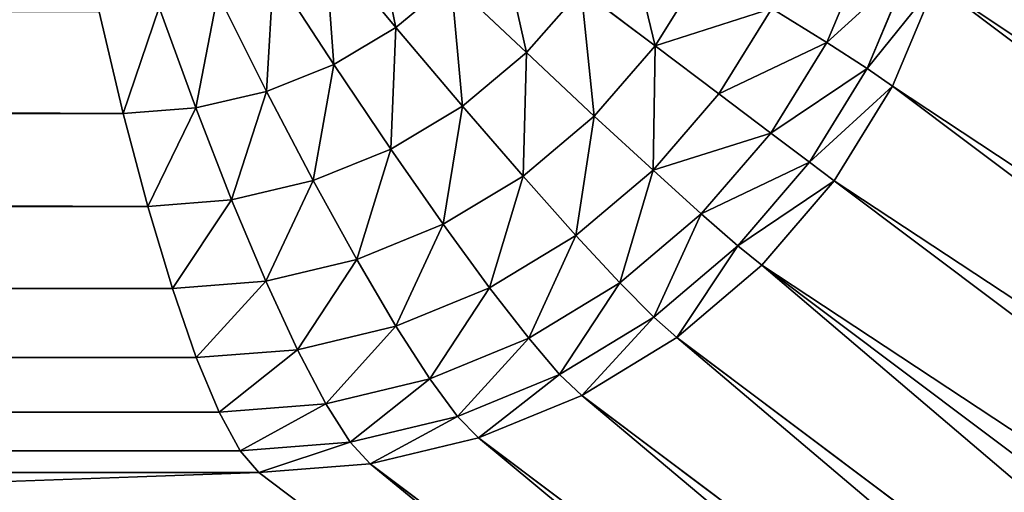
# Model space of a CAD drawing. Header units: centimetres. Extents: x -20.5 to 20.5, y -20.5 to 20.5.
# Tile 33 of 256: x 14.379 to 15.36, y -15.731 to -15.26. Entities that reach past the tile are written whole.
import ezdxf

# ---------------------------------------------------------------- set-up
doc = ezdxf.new("R2010")
doc.units = ezdxf.units.CM
doc.header["$LTSCALE"] = 2.54
doc.layers.get('0').update_dxf_attribs({"true_color": 0xff5454})

# ---------------------------------------------------------------- blocks, each defined once
blk = doc.blocks.new('Grupuj#1')
at = {"color": 7, "true_color": 0xfdfdfd}
for p, q in [((35.25365, 5.23243, 3.13369), (35.18276, 5.31766, 3.0763)), ((35.25365, 5.23243, 3.13369), (35.18276, 5.31766, 3.0763)), ((35.72362, 5.31521, 3.48369), (35.68282, 5.21743, 3.48369)), ((35.72362, 5.31521, 3.48369), (35.68282, 5.21743, 3.48369)), ((35.19182, 5.19565, 3.13369), (35.13163, 5.2877, 3.0763)), ((35.19182, 5.19565, 3.13369), (35.13163, 5.2877, 3.0763)), ((35.5606, 5.29248, 3.28855), (35.51186, 5.21405, 3.28855)), ((35.5606, 5.29248, 3.28855), (35.51186, 5.21405, 3.28855)), ((35.76537, 5.29246, 3.5905), (35.72326, 5.19138, 3.5905)), ((35.76537, 5.29246, 3.5905), (35.72326, 5.19138, 3.5905)), ((35.30879, 5.27814, 3.13369), (35.25365, 5.23243, 3.13369)), ((35.30879, 5.27814, 3.13369), (35.25365, 5.23243, 3.13369)), ((35.38372, 5.2073, 3.20503), (35.30879, 5.27814, 3.13369)), ((35.38372, 5.2073, 3.20503), (35.30879, 5.27814, 3.13369)), ((35.43808, 5.26968, 3.20503), (35.38372, 5.2073, 3.20503)), ((35.43808, 5.26968, 3.20503), (35.38372, 5.2073, 3.20503)), ((35.51186, 5.21405, 3.28855), (35.43808, 5.26968, 3.20503)), ((35.51186, 5.21405, 3.28855), (35.43808, 5.26968, 3.20503)), ((35.79103, 5.27608, 3.7), (35.74848, 5.17389, 3.7)), ((35.79103, 5.27608, 3.7), (35.74848, 5.17389, 3.7)), ((35.79103, 5.27608, 3.7), (37.22834, 4.19653, 12.8)), ((35.79103, 5.27608, 3.7), (37.22834, 4.19653, 12.8)), ((35.12482, 5.16871, 3.13369), (35.07624, 5.26576, 3.0763)), ((35.12482, 5.16871, 3.13369), (35.07624, 5.26576, 3.0763)), ((34.95816, 5.24788, 3.0763), (34.98202, 5.14676, 3.13369)), ((34.95816, 5.24788, 3.0763), (34.98202, 5.14676, 3.13369)), ((35.05431, 5.15228, 3.13369), (35.01794, 5.25238, 3.0763)), ((35.05431, 5.15228, 3.13369), (35.01794, 5.25238, 3.0763)), ((35.62815, 5.25141, 3.38221), (35.57539, 5.16617, 3.38221)), ((35.62815, 5.25141, 3.38221), (35.57539, 5.16617, 3.38221)), ((35.68282, 5.21743, 3.48369), (35.62815, 5.25141, 3.38221)), ((35.68282, 5.21743, 3.48369), (35.62815, 5.25141, 3.38221)), ((35.25365, 5.23243, 3.13369), (35.19182, 5.19565, 3.13369)), ((35.25365, 5.23243, 3.13369), (35.19182, 5.19565, 3.13369)), ((35.32006, 5.15402, 3.20503), (35.25365, 5.23243, 3.13369)), ((35.32006, 5.15402, 3.20503), (35.25365, 5.23243, 3.13369)), ((35.51186, 5.21405, 3.28855), (35.45128, 5.14411, 3.28855)), ((35.51186, 5.21405, 3.28855), (35.45128, 5.14411, 3.28855)), ((35.57539, 5.16617, 3.38221), (35.51186, 5.21405, 3.28855)), ((35.57539, 5.16617, 3.38221), (35.51186, 5.21405, 3.28855)), ((35.68282, 5.21743, 3.48369), (35.62711, 5.12719, 3.48369)), ((35.68282, 5.21743, 3.48369), (35.62711, 5.12719, 3.48369)), ((35.72326, 5.19138, 3.5905), (35.68282, 5.21743, 3.48369)), ((35.72326, 5.19138, 3.5905), (35.68282, 5.21743, 3.48369)), ((35.38372, 5.2073, 3.20503), (35.32006, 5.15402, 3.20503)), ((35.38372, 5.2073, 3.20503), (35.32006, 5.15402, 3.20503)), ((35.45128, 5.14411, 3.28855), (35.38372, 5.2073, 3.20503)), ((35.45128, 5.14411, 3.28855), (35.38372, 5.2073, 3.20503)), ((35.19182, 5.19565, 3.13369), (35.12482, 5.16871, 3.13369)), ((35.19182, 5.19565, 3.13369), (35.12482, 5.16871, 3.13369)), ((35.24868, 5.11116, 3.20503), (35.19182, 5.19565, 3.13369)), ((35.24868, 5.11116, 3.20503), (35.19182, 5.19565, 3.13369)), ((35.72326, 5.19138, 3.5905), (35.66576, 5.09809, 3.5905)), ((35.72326, 5.19138, 3.5905), (35.66576, 5.09809, 3.5905)), ((35.74848, 5.17389, 3.7), (35.72326, 5.19138, 3.5905)), ((35.74848, 5.17389, 3.7), (35.72326, 5.19138, 3.5905)), ((35.74848, 5.17389, 3.7), (35.69037, 5.07957, 3.7)), ((35.74848, 5.17389, 3.7), (35.69037, 5.07957, 3.7)), ((35.74848, 5.17389, 3.7), (37.18579, 4.09434, 12.8)), ((35.74848, 5.17389, 3.7), (37.18579, 4.09434, 12.8)), ((35.12482, 5.16871, 3.13369), (35.05431, 5.15228, 3.13369)), ((35.12482, 5.16871, 3.13369), (35.05431, 5.15228, 3.13369)), ((35.17134, 5.07977, 3.20503), (35.12482, 5.16871, 3.13369)), ((35.17134, 5.07977, 3.20503), (35.12482, 5.16871, 3.13369)), ((35.57539, 5.16617, 3.38221), (35.50981, 5.09014, 3.38221)), ((35.57539, 5.16617, 3.38221), (35.50981, 5.09014, 3.38221)), ((35.62711, 5.12719, 3.48369), (35.57539, 5.16617, 3.38221)), ((35.62711, 5.12719, 3.48369), (35.57539, 5.16617, 3.38221)), ((35.05431, 5.15228, 3.13369), (34.98202, 5.14676, 3.13369)), ((35.05431, 5.15228, 3.13369), (34.98202, 5.14676, 3.13369)), ((35.08994, 5.06062, 3.20503), (35.05431, 5.15228, 3.13369)), ((35.08994, 5.06062, 3.20503), (35.05431, 5.15228, 3.13369)), ((35.32006, 5.15402, 3.20503), (35.24868, 5.11116, 3.20503)), ((35.32006, 5.15402, 3.20503), (35.24868, 5.11116, 3.20503)), ((35.38035, 5.08438, 3.28855), (35.32006, 5.15402, 3.20503)), ((35.38035, 5.08438, 3.28855), (35.32006, 5.15402, 3.20503)), ((34.98202, 5.14676, 3.13369), (6.01798, 5.14676, 3.13369)), ((34.98202, 5.14676, 3.13369), (6.01798, 5.14676, 3.13369)), ((34.98202, 5.14676, 3.13369), (35.00648, 5.05418, 3.20503)), ((34.98202, 5.14676, 3.13369), (35.00648, 5.05418, 3.20503)), ((35.45128, 5.14411, 3.28855), (35.38035, 5.08438, 3.28855)), ((35.45128, 5.14411, 3.28855), (35.38035, 5.08438, 3.28855)), ((35.50981, 5.09014, 3.38221), (35.45128, 5.14411, 3.28855)), ((35.50981, 5.09014, 3.38221), (35.45128, 5.14411, 3.28855)), ((35.62711, 5.12719, 3.48369), (35.55788, 5.04671, 3.48369)), ((35.62711, 5.12719, 3.48369), (35.55788, 5.04671, 3.48369)), ((35.66576, 5.09809, 3.5905), (35.62711, 5.12719, 3.48369)), ((35.66576, 5.09809, 3.5905), (35.62711, 5.12719, 3.48369)), ((35.24868, 5.11116, 3.20503), (35.17134, 5.07977, 3.20503)), ((35.24868, 5.11116, 3.20503), (35.17134, 5.07977, 3.20503)), ((35.30081, 5.03632, 3.28855), (35.24868, 5.11116, 3.20503)), ((35.30081, 5.03632, 3.28855), (35.24868, 5.11116, 3.20503)), ((35.66576, 5.09809, 3.5905), (35.59429, 5.01489, 3.5905)), ((35.66576, 5.09809, 3.5905), (35.59429, 5.01489, 3.5905)), ((35.69037, 5.07957, 3.7), (35.66576, 5.09809, 3.5905)), ((35.69037, 5.07957, 3.7), (35.66576, 5.09809, 3.5905)), ((35.38035, 5.08438, 3.28855), (35.30081, 5.03632, 3.28855)), ((35.38035, 5.08438, 3.28855), (35.30081, 5.03632, 3.28855)), ((35.43303, 5.02521, 3.38221), (35.38035, 5.08438, 3.28855)), ((35.43303, 5.02521, 3.38221), (35.38035, 5.08438, 3.28855)), ((35.50981, 5.09014, 3.38221), (35.43303, 5.02521, 3.38221)), ((35.50981, 5.09014, 3.38221), (35.43303, 5.02521, 3.38221)), ((35.55788, 5.04671, 3.48369), (35.50981, 5.09014, 3.38221)), ((35.55788, 5.04671, 3.48369), (35.50981, 5.09014, 3.38221)), ((35.17134, 5.07977, 3.20503), (35.08994, 5.06062, 3.20503)), ((35.17134, 5.07977, 3.20503), (35.08994, 5.06062, 3.20503)), ((35.21463, 5.00112, 3.28855), (35.17134, 5.07977, 3.20503)), ((35.21463, 5.00112, 3.28855), (35.17134, 5.07977, 3.20503)), ((35.69037, 5.07957, 3.7), (35.61815, 4.99546, 3.7)), ((35.69037, 5.07957, 3.7), (35.61815, 4.99546, 3.7)), ((35.69037, 5.07957, 3.7), (37.12768, 4.00003, 12.8)), ((35.69037, 5.07957, 3.7), (37.12768, 4.00003, 12.8)), ((35.00648, 5.05418, 3.20503), (5.99352, 5.05418, 3.20503)), ((35.00648, 5.05418, 3.20503), (5.99352, 5.05418, 3.20503)), ((35.08994, 5.06062, 3.20503), (35.00648, 5.05418, 3.20503)), ((35.08994, 5.06062, 3.20503), (35.00648, 5.05418, 3.20503)), ((35.00648, 5.05418, 3.20503), (35.03094, 4.97244, 3.28855)), ((35.00648, 5.05418, 3.20503), (35.03094, 4.97244, 3.28855)), ((35.12393, 4.97965, 3.28855), (35.08994, 5.06062, 3.20503)), ((35.12393, 4.97965, 3.28855), (35.08994, 5.06062, 3.20503)), ((35.55788, 5.04671, 3.48369), (35.47681, 4.97798, 3.48369)), ((35.55788, 5.04671, 3.48369), (35.47681, 4.97798, 3.48369)), ((35.59429, 5.01489, 3.5905), (35.55788, 5.04671, 3.48369)), ((35.59429, 5.01489, 3.5905), (35.55788, 5.04671, 3.48369)), ((35.30081, 5.03632, 3.28855), (35.21463, 5.00112, 3.28855)), ((35.30081, 5.03632, 3.28855), (35.21463, 5.00112, 3.28855)), ((35.34693, 4.97297, 3.38221), (35.30081, 5.03632, 3.28855)), ((35.34693, 4.97297, 3.38221), (35.30081, 5.03632, 3.28855)), ((35.43303, 5.02521, 3.38221), (35.34693, 4.97297, 3.38221)), ((35.43303, 5.02521, 3.38221), (35.34693, 4.97297, 3.38221)), ((35.47681, 4.97798, 3.48369), (35.43303, 5.02521, 3.38221)), ((35.47681, 4.97798, 3.48369), (35.43303, 5.02521, 3.38221)), ((35.59429, 5.01489, 3.5905), (35.51061, 4.94383, 3.5905)), ((35.59429, 5.01489, 3.5905), (35.51061, 4.94383, 3.5905)), ((35.61815, 4.99546, 3.7), (35.59429, 5.01489, 3.5905)), ((35.61815, 4.99546, 3.7), (35.59429, 5.01489, 3.5905)), ((35.21463, 5.00112, 3.28855), (35.12393, 4.97965, 3.28855)), ((35.21463, 5.00112, 3.28855), (35.12393, 4.97965, 3.28855)), ((35.25365, 4.93471, 3.38221), (35.21463, 5.00112, 3.28855)), ((35.25365, 4.93471, 3.38221), (35.21463, 5.00112, 3.28855)), ((35.61815, 4.99546, 3.7), (35.53359, 4.92363, 3.7)), ((35.61815, 4.99546, 3.7), (35.53359, 4.92363, 3.7)), ((35.61815, 4.99546, 3.7), (37.05546, 3.91591, 12.8)), ((35.61815, 4.99546, 3.7), (37.05546, 3.91591, 12.8)), ((35.12393, 4.97965, 3.28855), (35.03094, 4.97244, 3.28855)), ((35.12393, 4.97965, 3.28855), (35.03094, 4.97244, 3.28855)), ((35.15546, 4.91138, 3.38221), (35.12393, 4.97965, 3.28855)), ((35.15546, 4.91138, 3.38221), (35.12393, 4.97965, 3.28855)), ((35.47681, 4.97798, 3.48369), (35.38591, 4.92268, 3.48369)), ((35.47681, 4.97798, 3.48369), (35.38591, 4.92268, 3.48369)), ((35.51061, 4.94383, 3.5905), (35.47681, 4.97798, 3.48369)), ((35.51061, 4.94383, 3.5905), (35.47681, 4.97798, 3.48369)), ((35.03094, 4.97244, 3.28855), (5.96906, 4.97244, 3.28855)), ((35.03094, 4.97244, 3.28855), (5.96906, 4.97244, 3.28855)), ((35.03094, 4.97244, 3.28855), (35.0548, 4.90353, 3.38221)), ((35.03094, 4.97244, 3.28855), (35.0548, 4.90353, 3.38221)), ((35.34693, 4.97297, 3.38221), (35.25365, 4.93471, 3.38221)), ((35.34693, 4.97297, 3.38221), (35.25365, 4.93471, 3.38221)), ((35.38591, 4.92268, 3.48369), (35.34693, 4.97297, 3.38221)), ((35.38591, 4.92268, 3.48369), (35.34693, 4.97297, 3.38221)), ((35.51061, 4.94383, 3.5905), (35.41677, 4.88667, 3.5905)), ((35.51061, 4.94383, 3.5905), (35.41677, 4.88667, 3.5905)), ((35.53359, 4.92363, 3.7), (35.51061, 4.94383, 3.5905)), ((35.53359, 4.92363, 3.7), (35.51061, 4.94383, 3.5905)), ((35.25365, 4.93471, 3.38221), (35.15546, 4.91138, 3.38221)), ((35.25365, 4.93471, 3.38221), (35.15546, 4.91138, 3.38221)), ((35.28741, 4.88217, 3.48369), (35.25365, 4.93471, 3.38221)), ((35.28741, 4.88217, 3.48369), (35.25365, 4.93471, 3.38221)), ((35.38591, 4.92268, 3.48369), (35.28741, 4.88217, 3.48369)), ((35.38591, 4.92268, 3.48369), (35.28741, 4.88217, 3.48369)), ((35.41677, 4.88667, 3.5905), (35.38591, 4.92268, 3.48369)), ((35.41677, 4.88667, 3.5905), (35.38591, 4.92268, 3.48369)), ((35.53359, 4.92363, 3.7), (35.43877, 4.86583, 3.7)), ((35.53359, 4.92363, 3.7), (35.43877, 4.86583, 3.7)), ((35.53359, 4.92363, 3.7), (36.9709, 3.84408, 12.8)), ((35.53359, 4.92363, 3.7), (36.9709, 3.84408, 12.8)), ((35.15546, 4.91138, 3.38221), (35.0548, 4.90353, 3.38221)), ((35.15546, 4.91138, 3.38221), (35.0548, 4.90353, 3.38221)), ((35.18375, 4.85747, 3.48369), (35.15546, 4.91138, 3.38221)), ((35.18375, 4.85747, 3.48369), (35.15546, 4.91138, 3.38221)), ((35.0548, 4.90353, 3.38221), (5.9452, 4.90353, 3.38221)), ((35.0548, 4.90353, 3.38221), (5.9452, 4.90353, 3.38221)), ((35.0548, 4.90353, 3.38221), (35.07746, 4.84916, 3.48369)), ((35.0548, 4.90353, 3.38221), (35.07746, 4.84916, 3.48369)), ((35.41677, 4.88667, 3.5905), (35.3151, 4.8448, 3.5905)), ((35.41677, 4.88667, 3.5905), (35.3151, 4.8448, 3.5905)), ((35.43877, 4.86583, 3.7), (35.41677, 4.88667, 3.5905)), ((35.43877, 4.86583, 3.7), (35.41677, 4.88667, 3.5905)), ((35.28741, 4.88217, 3.48369), (35.18375, 4.85747, 3.48369)), ((35.28741, 4.88217, 3.48369), (35.18375, 4.85747, 3.48369)), ((35.3151, 4.8448, 3.5905), (35.28741, 4.88217, 3.48369)), ((35.3151, 4.8448, 3.5905), (35.28741, 4.88217, 3.48369)), ((35.43877, 4.86583, 3.7), (35.33604, 4.8235, 3.7)), ((35.43877, 4.86583, 3.7), (35.33604, 4.8235, 3.7)), ((35.43877, 4.86583, 3.7), (36.87608, 3.78628, 12.8)), ((35.43877, 4.86583, 3.7), (36.87608, 3.78628, 12.8)), ((35.18375, 4.85747, 3.48369), (35.07746, 4.84916, 3.48369)), ((35.18375, 4.85747, 3.48369), (35.07746, 4.84916, 3.48369)), ((35.20809, 4.81925, 3.5905), (35.18375, 4.85747, 3.48369)), ((35.20809, 4.81925, 3.5905), (35.18375, 4.85747, 3.48369)), ((35.07746, 4.84916, 3.48369), (5.92254, 4.84916, 3.48369)), ((35.07746, 4.84916, 3.48369), (5.92254, 4.84916, 3.48369)), ((35.07746, 4.84916, 3.48369), (35.09838, 4.81067, 3.5905)), ((35.07746, 4.84916, 3.48369), (35.09838, 4.81067, 3.5905)), ((35.3151, 4.8448, 3.5905), (35.20809, 4.81925, 3.5905)), ((35.3151, 4.8448, 3.5905), (35.20809, 4.81925, 3.5905)), ((35.33604, 4.8235, 3.7), (35.3151, 4.8448, 3.5905)), ((35.33604, 4.8235, 3.7), (35.3151, 4.8448, 3.5905)), ((35.20809, 4.81925, 3.5905), (35.09838, 4.81067, 3.5905)), ((35.20809, 4.81925, 3.5905), (35.09838, 4.81067, 3.5905)), ((35.2279, 4.79768, 3.7), (35.20809, 4.81925, 3.5905)), ((35.2279, 4.79768, 3.7), (35.20809, 4.81925, 3.5905)), ((35.33604, 4.8235, 3.7), (35.2279, 4.79768, 3.7)), ((35.33604, 4.8235, 3.7), (35.2279, 4.79768, 3.7)), ((35.33604, 4.8235, 3.7), (36.77334, 3.74395, 12.8)), ((35.33604, 4.8235, 3.7), (36.77334, 3.74395, 12.8)), ((35.09838, 4.81067, 3.5905), (5.90162, 4.81067, 3.5905)), ((35.09838, 4.81067, 3.5905), (5.90162, 4.81067, 3.5905)), ((35.09838, 4.81067, 3.5905), (35.11704, 4.789, 3.7)), ((35.09838, 4.81067, 3.5905), (35.11704, 4.789, 3.7)), ((35.2279, 4.79768, 3.7), (35.11704, 4.789, 3.7)), ((35.2279, 4.79768, 3.7), (35.11704, 4.789, 3.7)), ((35.2279, 4.79768, 3.7), (36.66521, 3.71813, 12.8)), ((35.2279, 4.79768, 3.7), (36.66521, 3.71813, 12.8)), ((35.11704, 4.789, 3.7), (5.88296, 4.789, 3.7)), ((35.11704, 4.789, 3.7), (5.88296, 4.789, 3.7)), ((35.11704, 4.789, 3.7), (36.55435, 3.70945, 12.8)), ((35.11704, 4.789, 3.7), (36.55435, 3.70945, 12.8))]:
    blk.add_line(p, q, dxfattribs=at)
mesh = blk.add_polyface(dxfattribs=at)
corners = [(0.7, 0.7, 13.5), (2.91773, 4.41436, 13.5), (0.7, 41, 13.5), (2.93654, 4.18083, 13.5), (2.99251, 3.95304, 13.5), (3.08426, 3.73662, 13.5), (3.20954, 3.53688, 13.5), (3.36525, 3.35875, 13.5), (3.54756, 3.20661, 13.5), (3.75199, 3.08421, 13.5), (3.9735, 2.99457, 13.5), (4.20663, 2.93988, 13.5), (4.44565, 2.9215, 13.5), (40.3, 0.7, 13.5), (36.55435, 2.9215, 13.5), (36.79337, 2.93988, 13.5), (37.0265, 2.99457, 13.5), (37.24801, 3.08421, 13.5), (37.45244, 3.20661, 13.5), (37.63475, 3.35875, 13.5), (37.79046, 3.53688, 13.5), (37.91574, 3.73662, 13.5), (38.00749, 3.95304, 13.5), (38.06346, 4.18083, 13.5), (38.08227, 4.41436, 13.5), (38.08227, 28.18564, 13.5), (3.9735, 29.60543, 13.5), (40.3, 41, 13.5), (3.75199, 29.51579, 13.5), (3.54756, 29.39339, 13.5), (3.36525, 29.24125, 13.5), (3.20954, 29.06312, 13.5), (3.08426, 28.86338, 13.5), (2.99251, 28.64696, 13.5), (2.93654, 28.41917, 13.5), (2.91773, 28.18564, 13.5), (4.20663, 29.66012, 13.5), (4.44565, 29.6785, 13.5), (36.55435, 29.6785, 13.5), (36.79337, 29.66012, 13.5), (37.0265, 29.60543, 13.5), (37.24801, 29.51579, 13.5), (37.45244, 29.39339, 13.5), (37.63475, 29.24125, 13.5), (37.79046, 29.06312, 13.5), (37.91574, 28.86338, 13.5), (38.00749, 28.64696, 13.5), (38.06346, 28.41917, 13.5)]
mesh.append_faces([[corners[k] for k in face] for face in [(0, 1, 2), (1, 0, 3), (3, 0, 4), (4, 0, 5), (5, 0, 6), (6, 0, 7), (7, 0, 8), (8, 0, 9), (9, 0, 10), (10, 0, 11), (11, 0, 12), (12, 13, 14), (14, 13, 15), (15, 13, 16), (16, 13, 17), (17, 13, 18), (18, 13, 19), (19, 13, 20), (20, 13, 21), (21, 13, 22), (22, 13, 23), (23, 13, 24), (24, 13, 25), (2, 26, 27), (26, 2, 28), (28, 2, 29), (29, 2, 30), (30, 2, 31), (31, 2, 32), (32, 2, 33), (33, 2, 34), (34, 2, 35), (35, 2, 1), (27, 25, 13)]], dxfattribs={"vtx0": -1, "vtx1": -1, "color": 7})
mesh.append_faces([[corners[k] for k in face] for face in [(12, 0, 13), (27, 26, 36), (27, 36, 37), (27, 37, 38), (27, 38, 39), (27, 39, 40), (27, 40, 41), (27, 41, 42), (27, 42, 43), (27, 43, 44), (27, 44, 45), (27, 45, 46), (27, 46, 47), (27, 47, 25)]], dxfattribs={"vtx0": -1, "vtx2": -1, "color": 7})
mesh = blk.add_polyface(dxfattribs=at)
corners = [(40.3, 41), (0.7, 0.7), (0.7, 41), (40.3, 0.7)]
mesh.append_faces([[corners[k] for k in face] for face in [(0, 1, 2), (1, 0, 3)]], dxfattribs={"vtx0": -1, "color": 7})
mesh = blk.add_polyface(dxfattribs=at)
corners = [(37.26303, 28.18564, 12.8), (35.82572, 5.49391, 3.7), (37.26303, 4.41436, 12.8), (35.82572, 27.10609, 3.7)]
mesh.append_faces([[corners[k] for k in face] for face in [(0, 1, 2), (1, 0, 3)]], dxfattribs={"vtx0": -1, "color": 7})
mesh = blk.add_polyface(dxfattribs=at)
corners = [(37.26303, 4.41436, 12.8), (35.81699, 5.38364, 3.7), (37.2543, 4.30409, 12.8), (35.82572, 5.49391, 3.7)]
mesh.append_faces([[corners[k] for k in face] for face in [(0, 1, 2), (1, 0, 3)]], dxfattribs={"vtx0": -1, "color": 7})
mesh = blk.add_polyface(dxfattribs=at)
corners = [(37.2543, 4.30409, 12.8), (35.79103, 5.27608, 3.7), (37.22834, 4.19653, 12.8), (35.81699, 5.38364, 3.7)]
mesh.append_faces([[corners[k] for k in face] for face in [(0, 1, 2), (1, 0, 3)]], dxfattribs={"vtx0": -1, "color": 7})
mesh = blk.add_polyface(dxfattribs=at)
corners = [(35.25365, 5.23243, 3.13369), (35.22835, 5.35489, 3.0763), (35.18276, 5.31766, 3.0763), (35.30879, 5.27814, 3.13369)]
mesh.append_faces([[corners[k] for k in face] for face in [(0, 1, 2), (1, 0, 3)]], dxfattribs={"vtx0": -1, "color": 7})
mesh = blk.add_polyface(dxfattribs=at)
corners = [(35.51186, 5.21405, 3.28855), (35.48183, 5.33962, 3.20503), (35.43808, 5.26968, 3.20503), (35.5606, 5.29248, 3.28855)]
mesh.append_faces([[corners[k] for k in face] for face in [(0, 1, 2), (1, 0, 3)]], dxfattribs={"vtx0": -1, "color": 7})
mesh = blk.add_polyface(dxfattribs=at)
corners = [(35.72362, 5.31521, 3.48369), (35.62815, 5.25141, 3.38221), (35.68282, 5.21743, 3.48369), (35.66679, 5.34378, 3.38221)]
mesh.append_faces([[corners[k] for k in face] for face in [(0, 1, 2), (1, 0, 3)]], dxfattribs={"vtx0": -1, "color": 7})
mesh = blk.add_polyface(dxfattribs=at)
corners = [(35.38372, 5.2073, 3.20503), (35.35589, 5.33166, 3.13369), (35.30879, 5.27814, 3.13369), (35.43808, 5.26968, 3.20503)]
mesh.append_faces([[corners[k] for k in face] for face in [(0, 1, 2), (1, 0, 3)]], dxfattribs={"vtx0": -1, "color": 7})
mesh = blk.add_polyface(dxfattribs=at)
corners = [(35.19182, 5.19565, 3.13369), (35.18276, 5.31766, 3.0763), (35.13163, 5.2877, 3.0763), (35.25365, 5.23243, 3.13369)]
mesh.append_faces([[corners[k] for k in face] for face in [(0, 1, 2), (1, 0, 3)]], dxfattribs={"vtx0": -1, "color": 7})
mesh = blk.add_polyface(dxfattribs=at)
corners = [(35.76537, 5.29246, 3.5905), (35.68282, 5.21743, 3.48369), (35.72326, 5.19138, 3.5905), (35.72362, 5.31521, 3.48369)]
mesh.append_faces([[corners[k] for k in face] for face in [(0, 1, 2), (1, 0, 3)]], dxfattribs={"vtx0": -1, "color": 7})
mesh = blk.add_polyface(dxfattribs=at)
corners = [(35.12482, 5.16871, 3.13369), (35.13163, 5.2877, 3.0763), (35.07624, 5.26576, 3.0763), (35.19182, 5.19565, 3.13369)]
mesh.append_faces([[corners[k] for k in face] for face in [(0, 1, 2), (1, 0, 3)]], dxfattribs={"vtx0": -1, "color": 7})
mesh = blk.add_polyface(dxfattribs=at)
corners = [(35.62815, 5.25141, 3.38221), (35.51186, 5.21405, 3.28855), (35.57539, 5.16617, 3.38221), (35.5606, 5.29248, 3.28855)]
mesh.append_faces([[corners[k] for k in face] for face in [(0, 1, 2), (1, 0, 3)]], dxfattribs={"vtx0": -1, "color": 7})
mesh = blk.add_polyface(dxfattribs=at)
corners = [(35.79103, 5.27608, 3.7), (35.72326, 5.19138, 3.5905), (35.74848, 5.17389, 3.7), (35.76537, 5.29246, 3.5905)]
mesh.append_faces([[corners[k] for k in face] for face in [(0, 1, 2), (1, 0, 3)]], dxfattribs={"vtx0": -1, "color": 7})
mesh = blk.add_polyface(dxfattribs=at)
corners = [(35.32006, 5.15402, 3.20503), (35.30879, 5.27814, 3.13369), (35.25365, 5.23243, 3.13369), (35.38372, 5.2073, 3.20503)]
mesh.append_faces([[corners[k] for k in face] for face in [(0, 1, 2), (1, 0, 3)]], dxfattribs={"vtx0": -1, "color": 7})
mesh = blk.add_polyface(dxfattribs=at)
corners = [(35.45128, 5.14411, 3.28855), (35.43808, 5.26968, 3.20503), (35.38372, 5.2073, 3.20503), (35.51186, 5.21405, 3.28855)]
mesh.append_faces([[corners[k] for k in face] for face in [(0, 1, 2), (1, 0, 3)]], dxfattribs={"vtx0": -1, "color": 7})
mesh = blk.add_polyface(dxfattribs=at)
corners = [(37.22834, 4.19653, 12.8), (35.74848, 5.17389, 3.7), (37.18579, 4.09434, 12.8), (35.79103, 5.27608, 3.7)]
mesh.append_faces([[corners[k] for k in face] for face in [(0, 1, 2), (1, 0, 3)]], dxfattribs={"vtx0": -1, "color": 7})
mesh = blk.add_polyface(dxfattribs=at)
corners = [(35.05431, 5.15228, 3.13369), (35.07624, 5.26576, 3.0763), (35.01794, 5.25238, 3.0763), (35.12482, 5.16871, 3.13369)]
mesh.append_faces([[corners[k] for k in face] for face in [(0, 1, 2), (1, 0, 3)]], dxfattribs={"vtx0": -1, "color": 7})
mesh = blk.add_polyface(dxfattribs=at)
corners = [(34.98202, 5.14676, 3.13369), (6.04184, 5.24788, 3.0763), (6.01798, 5.14676, 3.13369), (34.95816, 5.24788, 3.0763)]
mesh.append_faces([[corners[k] for k in face] for face in [(0, 1, 2), (1, 0, 3)]], dxfattribs={"vtx0": -1, "color": 7})
mesh = blk.add_polyface(dxfattribs=at)
corners = [(34.98202, 5.14676, 3.13369), (35.01794, 5.25238, 3.0763), (34.95816, 5.24788, 3.0763), (35.05431, 5.15228, 3.13369)]
mesh.append_faces([[corners[k] for k in face] for face in [(0, 1, 2), (1, 0, 3)]], dxfattribs={"vtx0": -1, "color": 7})
mesh = blk.add_polyface(dxfattribs=at)
corners = [(35.68282, 5.21743, 3.48369), (35.57539, 5.16617, 3.38221), (35.62711, 5.12719, 3.48369), (35.62815, 5.25141, 3.38221)]
mesh.append_faces([[corners[k] for k in face] for face in [(0, 1, 2), (1, 0, 3)]], dxfattribs={"vtx0": -1, "color": 7})
mesh = blk.add_polyface(dxfattribs=at)
corners = [(35.24868, 5.11116, 3.20503), (35.25365, 5.23243, 3.13369), (35.19182, 5.19565, 3.13369), (35.32006, 5.15402, 3.20503)]
mesh.append_faces([[corners[k] for k in face] for face in [(0, 1, 2), (1, 0, 3)]], dxfattribs={"vtx0": -1, "color": 7})
mesh = blk.add_polyface(dxfattribs=at)
corners = [(35.50981, 5.09014, 3.38221), (35.51186, 5.21405, 3.28855), (35.45128, 5.14411, 3.28855), (35.57539, 5.16617, 3.38221)]
mesh.append_faces([[corners[k] for k in face] for face in [(0, 1, 2), (1, 0, 3)]], dxfattribs={"vtx0": -1, "color": 7})
mesh = blk.add_polyface(dxfattribs=at)
corners = [(35.72326, 5.19138, 3.5905), (35.62711, 5.12719, 3.48369), (35.66576, 5.09809, 3.5905), (35.68282, 5.21743, 3.48369)]
mesh.append_faces([[corners[k] for k in face] for face in [(0, 1, 2), (1, 0, 3)]], dxfattribs={"vtx0": -1, "color": 7})
mesh = blk.add_polyface(dxfattribs=at)
corners = [(35.38035, 5.08438, 3.28855), (35.38372, 5.2073, 3.20503), (35.32006, 5.15402, 3.20503), (35.45128, 5.14411, 3.28855)]
mesh.append_faces([[corners[k] for k in face] for face in [(0, 1, 2), (1, 0, 3)]], dxfattribs={"vtx0": -1, "color": 7})
mesh = blk.add_polyface(dxfattribs=at)
corners = [(35.17134, 5.07977, 3.20503), (35.19182, 5.19565, 3.13369), (35.12482, 5.16871, 3.13369), (35.24868, 5.11116, 3.20503)]
mesh.append_faces([[corners[k] for k in face] for face in [(0, 1, 2), (1, 0, 3)]], dxfattribs={"vtx0": -1, "color": 7})
mesh = blk.add_polyface(dxfattribs=at)
corners = [(35.74848, 5.17389, 3.7), (35.66576, 5.09809, 3.5905), (35.69037, 5.07957, 3.7), (35.72326, 5.19138, 3.5905)]
mesh.append_faces([[corners[k] for k in face] for face in [(0, 1, 2), (1, 0, 3)]], dxfattribs={"vtx0": -1, "color": 7})
mesh = blk.add_polyface(dxfattribs=at)
corners = [(37.18579, 4.09434, 12.8), (35.69037, 5.07957, 3.7), (37.12768, 4.00003, 12.8), (35.74848, 5.17389, 3.7)]
mesh.append_faces([[corners[k] for k in face] for face in [(0, 1, 2), (1, 0, 3)]], dxfattribs={"vtx0": -1, "color": 7})
mesh = blk.add_polyface(dxfattribs=at)
corners = [(35.08994, 5.06062, 3.20503), (35.12482, 5.16871, 3.13369), (35.05431, 5.15228, 3.13369), (35.17134, 5.07977, 3.20503)]
mesh.append_faces([[corners[k] for k in face] for face in [(0, 1, 2), (1, 0, 3)]], dxfattribs={"vtx0": -1, "color": 7})
mesh = blk.add_polyface(dxfattribs=at)
corners = [(35.62711, 5.12719, 3.48369), (35.50981, 5.09014, 3.38221), (35.55788, 5.04671, 3.48369), (35.57539, 5.16617, 3.38221)]
mesh.append_faces([[corners[k] for k in face] for face in [(0, 1, 2), (1, 0, 3)]], dxfattribs={"vtx0": -1, "color": 7})
mesh = blk.add_polyface(dxfattribs=at)
corners = [(35.00648, 5.05418, 3.20503), (35.05431, 5.15228, 3.13369), (34.98202, 5.14676, 3.13369), (35.08994, 5.06062, 3.20503)]
mesh.append_faces([[corners[k] for k in face] for face in [(0, 1, 2), (1, 0, 3)]], dxfattribs={"vtx0": -1, "color": 7})
mesh = blk.add_polyface(dxfattribs=at)
corners = [(35.30081, 5.03632, 3.28855), (35.32006, 5.15402, 3.20503), (35.24868, 5.11116, 3.20503), (35.38035, 5.08438, 3.28855)]
mesh.append_faces([[corners[k] for k in face] for face in [(0, 1, 2), (1, 0, 3)]], dxfattribs={"vtx0": -1, "color": 7})
mesh = blk.add_polyface(dxfattribs=at)
corners = [(35.00648, 5.05418, 3.20503), (6.01798, 5.14676, 3.13369), (5.99352, 5.05418, 3.20503), (34.98202, 5.14676, 3.13369)]
mesh.append_faces([[corners[k] for k in face] for face in [(0, 1, 2), (1, 0, 3)]], dxfattribs={"vtx0": -1, "color": 7})
mesh = blk.add_polyface(dxfattribs=at)
corners = [(35.43303, 5.02521, 3.38221), (35.45128, 5.14411, 3.28855), (35.38035, 5.08438, 3.28855), (35.50981, 5.09014, 3.38221)]
mesh.append_faces([[corners[k] for k in face] for face in [(0, 1, 2), (1, 0, 3)]], dxfattribs={"vtx0": -1, "color": 7})
mesh = blk.add_polyface(dxfattribs=at)
corners = [(35.66576, 5.09809, 3.5905), (35.55788, 5.04671, 3.48369), (35.59429, 5.01489, 3.5905), (35.62711, 5.12719, 3.48369)]
mesh.append_faces([[corners[k] for k in face] for face in [(0, 1, 2), (1, 0, 3)]], dxfattribs={"vtx0": -1, "color": 7})
mesh = blk.add_polyface(dxfattribs=at)
corners = [(35.21463, 5.00112, 3.28855), (35.24868, 5.11116, 3.20503), (35.17134, 5.07977, 3.20503), (35.30081, 5.03632, 3.28855)]
mesh.append_faces([[corners[k] for k in face] for face in [(0, 1, 2), (1, 0, 3)]], dxfattribs={"vtx0": -1, "color": 7})
mesh = blk.add_polyface(dxfattribs=at)
corners = [(35.69037, 5.07957, 3.7), (35.59429, 5.01489, 3.5905), (35.61815, 4.99546, 3.7), (35.66576, 5.09809, 3.5905)]
mesh.append_faces([[corners[k] for k in face] for face in [(0, 1, 2), (1, 0, 3)]], dxfattribs={"vtx0": -1, "color": 7})
mesh = blk.add_polyface(dxfattribs=at)
corners = [(35.34693, 4.97297, 3.38221), (35.38035, 5.08438, 3.28855), (35.30081, 5.03632, 3.28855), (35.43303, 5.02521, 3.38221)]
mesh.append_faces([[corners[k] for k in face] for face in [(0, 1, 2), (1, 0, 3)]], dxfattribs={"vtx0": -1, "color": 7})
mesh = blk.add_polyface(dxfattribs=at)
corners = [(35.47681, 4.97798, 3.48369), (35.50981, 5.09014, 3.38221), (35.43303, 5.02521, 3.38221), (35.55788, 5.04671, 3.48369)]
mesh.append_faces([[corners[k] for k in face] for face in [(0, 1, 2), (1, 0, 3)]], dxfattribs={"vtx0": -1, "color": 7})
mesh = blk.add_polyface(dxfattribs=at)
corners = [(35.12393, 4.97965, 3.28855), (35.17134, 5.07977, 3.20503), (35.08994, 5.06062, 3.20503), (35.21463, 5.00112, 3.28855)]
mesh.append_faces([[corners[k] for k in face] for face in [(0, 1, 2), (1, 0, 3)]], dxfattribs={"vtx0": -1, "color": 7})
mesh = blk.add_polyface(dxfattribs=at)
corners = [(37.12768, 4.00003, 12.8), (35.61815, 4.99546, 3.7), (37.05546, 3.91591, 12.8), (35.69037, 5.07957, 3.7)]
mesh.append_faces([[corners[k] for k in face] for face in [(0, 1, 2), (1, 0, 3)]], dxfattribs={"vtx0": -1, "color": 7})
mesh = blk.add_polyface(dxfattribs=at)
corners = [(5.96906, 4.97244, 3.28855), (35.00648, 5.05418, 3.20503), (5.99352, 5.05418, 3.20503), (35.03094, 4.97244, 3.28855)]
mesh.append_faces([[corners[k] for k in face] for face in [(0, 1, 2), (1, 0, 3)]], dxfattribs={"vtx0": -1, "color": 7})
mesh = blk.add_polyface(dxfattribs=at)
corners = [(35.03094, 4.97244, 3.28855), (35.08994, 5.06062, 3.20503), (35.00648, 5.05418, 3.20503), (35.12393, 4.97965, 3.28855)]
mesh.append_faces([[corners[k] for k in face] for face in [(0, 1, 2), (1, 0, 3)]], dxfattribs={"vtx0": -1, "color": 7})
mesh = blk.add_polyface(dxfattribs=at)
corners = [(35.51061, 4.94383, 3.5905), (35.55788, 5.04671, 3.48369), (35.47681, 4.97798, 3.48369), (35.59429, 5.01489, 3.5905)]
mesh.append_faces([[corners[k] for k in face] for face in [(0, 1, 2), (1, 0, 3)]], dxfattribs={"vtx0": -1, "color": 7})
mesh = blk.add_polyface(dxfattribs=at)
corners = [(35.25365, 4.93471, 3.38221), (35.30081, 5.03632, 3.28855), (35.21463, 5.00112, 3.28855), (35.34693, 4.97297, 3.38221)]
mesh.append_faces([[corners[k] for k in face] for face in [(0, 1, 2), (1, 0, 3)]], dxfattribs={"vtx0": -1, "color": 7})
mesh = blk.add_polyface(dxfattribs=at)
corners = [(35.38591, 4.92268, 3.48369), (35.43303, 5.02521, 3.38221), (35.34693, 4.97297, 3.38221), (35.47681, 4.97798, 3.48369)]
mesh.append_faces([[corners[k] for k in face] for face in [(0, 1, 2), (1, 0, 3)]], dxfattribs={"vtx0": -1, "color": 7})
mesh = blk.add_polyface(dxfattribs=at)
corners = [(35.53359, 4.92363, 3.7), (35.59429, 5.01489, 3.5905), (35.51061, 4.94383, 3.5905), (35.61815, 4.99546, 3.7)]
mesh.append_faces([[corners[k] for k in face] for face in [(0, 1, 2), (1, 0, 3)]], dxfattribs={"vtx0": -1, "color": 7})
mesh = blk.add_polyface(dxfattribs=at)
corners = [(35.15546, 4.91138, 3.38221), (35.21463, 5.00112, 3.28855), (35.12393, 4.97965, 3.28855), (35.25365, 4.93471, 3.38221)]
mesh.append_faces([[corners[k] for k in face] for face in [(0, 1, 2), (1, 0, 3)]], dxfattribs={"vtx0": -1, "color": 7})
mesh = blk.add_polyface(dxfattribs=at)
corners = [(36.9709, 3.84408, 12.8), (35.61815, 4.99546, 3.7), (35.53359, 4.92363, 3.7), (37.05546, 3.91591, 12.8)]
mesh.append_faces([[corners[k] for k in face] for face in [(0, 1, 2), (1, 0, 3)]], dxfattribs={"vtx0": -1, "color": 7})
mesh = blk.add_polyface(dxfattribs=at)
corners = [(35.0548, 4.90353, 3.38221), (35.12393, 4.97965, 3.28855), (35.03094, 4.97244, 3.28855), (35.15546, 4.91138, 3.38221)]
mesh.append_faces([[corners[k] for k in face] for face in [(0, 1, 2), (1, 0, 3)]], dxfattribs={"vtx0": -1, "color": 7})
mesh = blk.add_polyface(dxfattribs=at)
corners = [(35.41677, 4.88667, 3.5905), (35.47681, 4.97798, 3.48369), (35.38591, 4.92268, 3.48369), (35.51061, 4.94383, 3.5905)]
mesh.append_faces([[corners[k] for k in face] for face in [(0, 1, 2), (1, 0, 3)]], dxfattribs={"vtx0": -1, "color": 7})
mesh = blk.add_polyface(dxfattribs=at)
corners = [(5.9452, 4.90353, 3.38221), (35.03094, 4.97244, 3.28855), (5.96906, 4.97244, 3.28855), (35.0548, 4.90353, 3.38221)]
mesh.append_faces([[corners[k] for k in face] for face in [(0, 1, 2), (1, 0, 3)]], dxfattribs={"vtx0": -1, "color": 7})
mesh = blk.add_polyface(dxfattribs=at)
corners = [(35.28741, 4.88217, 3.48369), (35.34693, 4.97297, 3.38221), (35.25365, 4.93471, 3.38221), (35.38591, 4.92268, 3.48369)]
mesh.append_faces([[corners[k] for k in face] for face in [(0, 1, 2), (1, 0, 3)]], dxfattribs={"vtx0": -1, "color": 7})
mesh = blk.add_polyface(dxfattribs=at)
corners = [(35.43877, 4.86583, 3.7), (35.51061, 4.94383, 3.5905), (35.41677, 4.88667, 3.5905), (35.53359, 4.92363, 3.7)]
mesh.append_faces([[corners[k] for k in face] for face in [(0, 1, 2), (1, 0, 3)]], dxfattribs={"vtx0": -1, "color": 7})
mesh = blk.add_polyface(dxfattribs=at)
corners = [(35.18375, 4.85747, 3.48369), (35.25365, 4.93471, 3.38221), (35.15546, 4.91138, 3.38221), (35.28741, 4.88217, 3.48369)]
mesh.append_faces([[corners[k] for k in face] for face in [(0, 1, 2), (1, 0, 3)]], dxfattribs={"vtx0": -1, "color": 7})
mesh = blk.add_polyface(dxfattribs=at)
corners = [(35.3151, 4.8448, 3.5905), (35.38591, 4.92268, 3.48369), (35.28741, 4.88217, 3.48369), (35.41677, 4.88667, 3.5905)]
mesh.append_faces([[corners[k] for k in face] for face in [(0, 1, 2), (1, 0, 3)]], dxfattribs={"vtx0": -1, "color": 7})
mesh = blk.add_polyface(dxfattribs=at)
corners = [(36.87608, 3.78628, 12.8), (35.53359, 4.92363, 3.7), (35.43877, 4.86583, 3.7), (36.9709, 3.84408, 12.8)]
mesh.append_faces([[corners[k] for k in face] for face in [(0, 1, 2), (1, 0, 3)]], dxfattribs={"vtx0": -1, "color": 7})
mesh = blk.add_polyface(dxfattribs=at)
corners = [(35.07746, 4.84916, 3.48369), (35.15546, 4.91138, 3.38221), (35.0548, 4.90353, 3.38221), (35.18375, 4.85747, 3.48369)]
mesh.append_faces([[corners[k] for k in face] for face in [(0, 1, 2), (1, 0, 3)]], dxfattribs={"vtx0": -1, "color": 7})
mesh = blk.add_polyface(dxfattribs=at)
corners = [(5.92254, 4.84916, 3.48369), (35.0548, 4.90353, 3.38221), (5.9452, 4.90353, 3.38221), (35.07746, 4.84916, 3.48369)]
mesh.append_faces([[corners[k] for k in face] for face in [(0, 1, 2), (1, 0, 3)]], dxfattribs={"vtx0": -1, "color": 7})
mesh = blk.add_polyface(dxfattribs=at)
corners = [(35.33604, 4.8235, 3.7), (35.41677, 4.88667, 3.5905), (35.3151, 4.8448, 3.5905), (35.43877, 4.86583, 3.7)]
mesh.append_faces([[corners[k] for k in face] for face in [(0, 1, 2), (1, 0, 3)]], dxfattribs={"vtx0": -1, "color": 7})
mesh = blk.add_polyface(dxfattribs=at)
corners = [(35.20809, 4.81925, 3.5905), (35.28741, 4.88217, 3.48369), (35.18375, 4.85747, 3.48369), (35.3151, 4.8448, 3.5905)]
mesh.append_faces([[corners[k] for k in face] for face in [(0, 1, 2), (1, 0, 3)]], dxfattribs={"vtx0": -1, "color": 7})
mesh = blk.add_polyface(dxfattribs=at)
corners = [(36.77334, 3.74395, 12.8), (35.43877, 4.86583, 3.7), (35.33604, 4.8235, 3.7), (36.87608, 3.78628, 12.8)]
mesh.append_faces([[corners[k] for k in face] for face in [(0, 1, 2), (1, 0, 3)]], dxfattribs={"vtx0": -1, "color": 7})
mesh = blk.add_polyface(dxfattribs=at)
corners = [(35.09838, 4.81067, 3.5905), (35.18375, 4.85747, 3.48369), (35.07746, 4.84916, 3.48369), (35.20809, 4.81925, 3.5905)]
mesh.append_faces([[corners[k] for k in face] for face in [(0, 1, 2), (1, 0, 3)]], dxfattribs={"vtx0": -1, "color": 7})
mesh = blk.add_polyface(dxfattribs=at)
corners = [(5.90162, 4.81067, 3.5905), (35.07746, 4.84916, 3.48369), (5.92254, 4.84916, 3.48369), (35.09838, 4.81067, 3.5905)]
mesh.append_faces([[corners[k] for k in face] for face in [(0, 1, 2), (1, 0, 3)]], dxfattribs={"vtx0": -1, "color": 7})
mesh = blk.add_polyface(dxfattribs=at)
corners = [(35.2279, 4.79768, 3.7), (35.3151, 4.8448, 3.5905), (35.20809, 4.81925, 3.5905), (35.33604, 4.8235, 3.7)]
mesh.append_faces([[corners[k] for k in face] for face in [(0, 1, 2), (1, 0, 3)]], dxfattribs={"vtx0": -1, "color": 7})
mesh = blk.add_polyface(dxfattribs=at)
corners = [(35.11704, 4.789, 3.7), (35.20809, 4.81925, 3.5905), (35.09838, 4.81067, 3.5905), (35.2279, 4.79768, 3.7)]
mesh.append_faces([[corners[k] for k in face] for face in [(0, 1, 2), (1, 0, 3)]], dxfattribs={"vtx0": -1, "color": 7})
mesh = blk.add_polyface(dxfattribs=at)
corners = [(36.66521, 3.71813, 12.8), (35.33604, 4.8235, 3.7), (35.2279, 4.79768, 3.7), (36.77334, 3.74395, 12.8)]
mesh.append_faces([[corners[k] for k in face] for face in [(0, 1, 2), (1, 0, 3)]], dxfattribs={"vtx0": -1, "color": 7})
mesh = blk.add_polyface(dxfattribs=at)
corners = [(5.88296, 4.789, 3.7), (35.09838, 4.81067, 3.5905), (5.90162, 4.81067, 3.5905), (35.11704, 4.789, 3.7)]
mesh.append_faces([[corners[k] for k in face] for face in [(0, 1, 2), (1, 0, 3)]], dxfattribs={"vtx0": -1, "color": 7})
mesh = blk.add_polyface(dxfattribs=at)
corners = [(36.55435, 3.70945, 12.8), (35.2279, 4.79768, 3.7), (35.11704, 4.789, 3.7), (36.66521, 3.71813, 12.8)]
mesh.append_faces([[corners[k] for k in face] for face in [(0, 1, 2), (1, 0, 3)]], dxfattribs={"vtx0": -1, "color": 7})
mesh = blk.add_polyface(dxfattribs=at)
corners = [(4.44565, 3.70945, 12.8), (35.11704, 4.789, 3.7), (5.88296, 4.789, 3.7), (36.55435, 3.70945, 12.8)]
mesh.append_faces([[corners[k] for k in face] for face in [(0, 1, 2), (1, 0, 3)]], dxfattribs={"vtx0": -1, "color": 7})
blk = doc.blocks.new('Oltens Susa umywalka wisz_ca 50x41 cm z pow_ok_ SmartClean bia_a 41903000')
at = {"color": 0}
blk.add_blockref('Grupuj#1', (0, 0), dxfattribs=at)

msp = doc.modelspace()

# ---------------------------------------------------------------- block references
at = {"color": 0}
msp.add_blockref('Oltens Susa umywalka wisz_ca 50x41 cm z pow_ok_ SmartClean bia_a 41903000', (-20.5, -20.5, -2.44878), dxfattribs=at)

doc.saveas('drawing.dxf')
